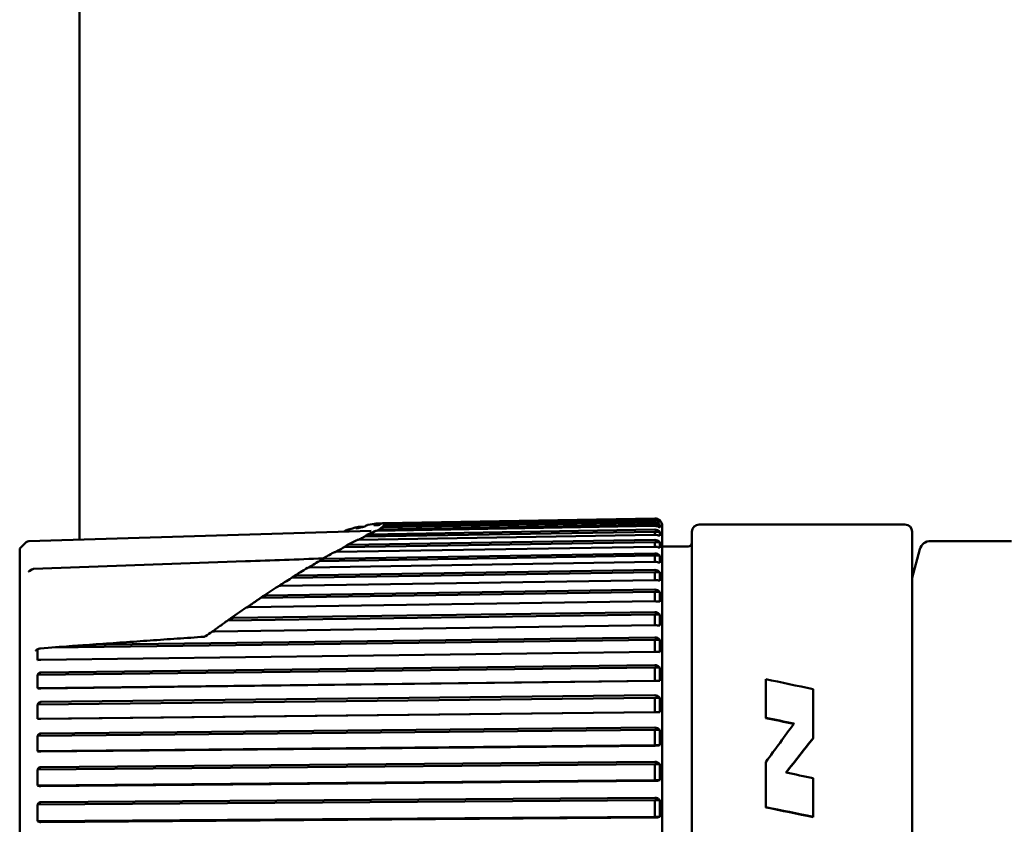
# Model space of a CAD drawing. Header units: millimetres. Extents: x 0 to 4584, y -120 to 1188.
# Tile 31 of 105: x 359 to 386, y 707 to 729. Entities that reach past the tile are written whole.
import ezdxf

# ---------------------------------------------------------------- set-up
doc = ezdxf.new("R2010")
doc.units = ezdxf.units.MM
doc.header["$LTSCALE"] = 2
doc.layers.add('Sichtbar (ISO)', color=7, linetype='Continuous', lineweight=50)

msp = doc.modelspace()

# ---------------------------------------------------------------- linework, layer by layer
at = {"layer": 'Sichtbar (ISO)'}
for p, q in [((360.678, 714.7469), (360.678, 940.0657)), ((368.4188, 715.0934), (368.2769, 715.0909)), ((368.9066, 715.185), (368.7648, 715.1826)), ((368.7648, 714.9864), (376.3434, 715.1172)), ((376.3454, 715.1544), (368.8453, 715.025)), ((368.9468, 715.193), (376.3434, 715.3221)), ((376.3433, 715.2077), (368.9468, 715.0801)), ((368.9928, 715.1291), (368.948, 715.1284)), ((376.3433, 715.3071), (369.0332, 715.1797)), ((369.0332, 715.1379), (376.3434, 715.2653)), ((376.4764, 715.1544), (376.3454, 715.1544)), ((376.3454, 715.1544), (376.3454, 715.1172)), ((376.4764, 715.2572), (376.4059, 715.2572)), ((376.5468, 688.6898), (376.5468, 715.1228)), ((383.1537, 715.1563), (377.5537, 715.1563)), ((359.2951, 714.7059), (368.6212, 714.9826)), ((368.2769, 714.7419), (376.3434, 714.8788)), ((376.3454, 714.9611), (368.445, 714.8271)), ((376.3433, 715.0175), (368.5604, 714.8854)), ((368.6209, 714.9826), (368.6209, 714.9826)), ((376.4764, 714.9611), (376.3454, 714.9611)), ((376.3454, 714.9611), (376.3454, 714.8788)), ((377.3537, 688.8563), (377.3537, 714.9563)), ((383.3537, 688.8563), (383.3537, 714.9563)), ((359.0493, 714.4986), (359.2273, 714.6766)), ((367.6593, 714.4079), (376.3434, 714.5519)), ((376.3454, 714.6787), (367.8834, 714.5384)), ((376.3433, 714.7377), (368.0068, 714.5995)), ((376.4764, 714.6787), (376.3454, 714.6787)), ((376.3454, 714.6787), (376.3454, 714.5519)), ((377.2537, 714.5563), (376.5468, 714.5563)), ((383.8519, 714.7063), (386.0595, 714.7063)), ((359.0493, 689.3141), (359.0493, 714.4986)), ((376.3454, 714.309), (367.2112, 714.1622)), ((376.3434, 714.3703), (367.3427, 714.2256)), ((376.4764, 714.309), (376.3454, 714.309)), ((376.3454, 714.309), (376.3454, 714.1385)), ((383.3537, 713.7063), (383.5621, 714.484)), ((365.2022, 714.1557), (359.4293, 713.9478)), ((366.9452, 713.9875), (376.3434, 714.1385)), ((359.3104, 713.8891), (359.3802, 713.9325)), ((376.3454, 713.8546), (366.4527, 713.7018)), ((376.3434, 713.9177), (366.5903, 713.767)), ((376.4764, 713.8546), (376.3454, 713.8546)), ((376.3454, 713.8546), (376.3454, 713.6416)), ((366.1499, 713.4841), (376.3434, 713.6416)), ((376.3454, 713.3186), (365.6175, 713.1606)), ((376.3434, 713.3831), (365.7618, 713.2272)), ((376.4764, 713.3186), (376.3454, 713.3186)), ((376.3454, 713.3186), (376.3454, 713.0646)), ((365.2836, 712.9016), (376.3434, 713.0646)), ((376.3454, 712.7046), (364.7163, 712.5429)), ((376.3434, 712.7701), (364.8665, 712.6104)), ((376.4764, 712.7046), (376.3454, 712.7046)), ((376.3454, 712.7046), (376.3454, 712.4113)), ((364.3546, 712.2446), (376.3434, 712.4113)), ((376.3454, 712.0168), (359.9222, 711.8036)), ((376.3434, 712.0828), (361.408, 711.8888)), ((376.4764, 712.0168), (376.3454, 712.0168)), ((376.3454, 712.0168), (376.3454, 711.6862)), ((359.509, 711.7389), (359.5598, 711.7663)), ((359.6147, 711.7817), (359.9222, 711.8036)), ((359.6213, 711.4691), (376.3434, 711.6862)), ((359.5324, 711.4644), (359.5523, 711.4661)), ((376.3434, 711.3261), (359.6213, 711.1257)), ((376.3454, 711.26), (359.5324, 711.0587)), ((359.5523, 711.086), (359.5324, 711.0587)), ((376.4764, 711.26), (376.3454, 711.26)), ((376.3454, 711.26), (376.3454, 710.8963)), ((376.3454, 710.8963), (359.5324, 710.6949)), ((359.6213, 710.6941), (376.3434, 710.8944)), ((376.4764, 710.8963), (376.3454, 710.8963)), ((379.3667, 710.9442), (379.3667, 709.8849)), ((359.5324, 710.6949), (359.5523, 710.6944)), ((380.6567, 709.3316), (380.6567, 710.672)), ((376.3454, 710.4393), (359.5324, 710.2563)), ((359.5523, 710.2835), (359.5324, 710.2563)), ((376.3434, 710.505), (359.6213, 710.3228)), ((376.4764, 710.4393), (376.3454, 710.4393)), ((376.3454, 710.4393), (376.3454, 710.0485)), ((376.3454, 710.0485), (359.5324, 709.8655)), ((359.6213, 709.8591), (376.3434, 710.0411)), ((376.4764, 710.0485), (376.3454, 710.0485)), ((359.5324, 709.8655), (359.5523, 709.8626)), ((380.1274, 709.7264), (380.1274, 709.7357)), ((376.3454, 709.5603), (359.5324, 709.3968)), ((376.3434, 709.6252), (359.6213, 709.4625)), ((376.4764, 709.5603), (376.3454, 709.5603)), ((376.3454, 709.5603), (376.3454, 709.1451)), ((359.5523, 709.4237), (359.5324, 709.3968)), ((376.3454, 709.1451), (359.5324, 708.9816)), ((359.5324, 708.9816), (359.5523, 708.9766)), ((359.6213, 708.9697), (376.3434, 709.1323)), ((376.4764, 709.1451), (376.3454, 709.1451)), ((376.3434, 708.6926), (359.6213, 708.5505)), ((379.3667, 708.685), (379.3667, 707.4501)), ((376.3454, 708.629), (359.5324, 708.4862)), ((359.5523, 708.5125), (359.5324, 708.4862)), ((376.4764, 708.629), (376.3454, 708.629)), ((376.3454, 708.629), (376.3454, 708.1922)), ((379.9187, 708.3999), (379.9187, 708.4084)), ((376.3454, 708.1922), (359.5324, 708.0494)), ((359.6213, 708.0321), (376.3434, 708.1741)), ((376.4764, 708.1922), (376.3454, 708.1922)), ((380.6567, 707.1871), (380.6567, 708.2482)), ((359.5324, 708.0494), (359.5523, 708.0422)), ((376.3454, 707.6518), (359.5324, 707.5307)), ((376.3434, 707.7137), (359.6213, 707.5931)), ((376.4764, 707.6518), (376.3454, 707.6518)), ((376.3454, 707.6518), (376.3454, 707.1964)), ((359.5523, 707.5562), (359.5324, 707.5307)), ((376.3454, 707.1964), (359.5324, 707.0753)), ((359.5324, 707.0753), (359.5523, 707.0659)), ((359.6213, 707.0527), (376.3434, 707.1731)), ((376.4764, 707.1964), (376.3454, 707.1964))]:
    msp.add_line(p, q, dxfattribs=at)
for centre, radius, start, end in [((376.3468, 715.1228), 0.2, 0, 49.00764), ((377.5537, 714.9563), 0.2, 90, 180), ((383.1537, 714.9563), 0.2, 0, 90), ((359.298, 714.6059), 0.1, 91.7, 135), ((377.2537, 714.6563), 0.1, 270, 0), ((383.8519, 714.4063), 0.3, 90, 165), ((359.4329, 713.8475), 0.1, 92.0869, 121.8057)]:
    msp.add_arc(centre, radius, start, end, dxfattribs=at)
for centre, major_axis, ratio, start_param, end_param in [((376.4032, 715.2718), (0.0759, 0), 0.1517432, 0.1728837, 0.267514), ((376.4032, 715.1163), (0, 0.1443), 0.5256676, 4.4448199, 4.9798189), ((376.4032, 714.9027), (0, 0.221), 0.3432426, 4.4448529, 4.9798519), ((376.4032, 714.6004), (0, 0.2962), 0.2561123, 4.4448644, 4.9798634), ((376.4032, 714.2114), (0, 0.3694), 0.2053805, 4.4448705, 4.9798695), ((359.3632, 713.8042), (-0.0528, 0.0849), 0.700705, 6.2827431, 6.283195), ((359.4329, 713.8475), (-0.0527, 0.085), 0.7001979, 0.0000014, 0.00069), ((359.4329, 713.8475), (-0.0036, 0.0999), 0.044801, 6.2771914, 6.2831853), ((376.4032, 713.7383), (0, 0.44), 0.172407, 4.4448744, 4.9798734), ((376.4032, 713.1844), (0, 0.5076), 0.1494362, 4.4448772, 4.9798762), ((376.4032, 712.5535), (0, 0.5718), 0.1326664, 4.4448793, 4.9798782), ((376.4032, 711.8498), (0, 0.6321), 0.1200179, 4.4448809, 4.9798799), ((359.6744, 711.7143), (-0.1434, 0.0172), 0.4711288, 5.3254797, 6.3316576), ((359.6221, 711.7244), (0.0862, 0.002), 0.6681754, 1.6420594, 1.8325072), ((372.3732, 711.0306), (-12.841, -0.3267), 0.7273156, 6.2452167, 6.2841444), ((376.4032, 711.0782), (0, 0.688), 0.1102588, 4.4448823, 4.9798812), ((428.5977, 701.9063), (67.2621, -13.2195), 0.0133608, 3.8938727, 3.9216096), ((372.3732, 710.2007), (-12.8401, -0.3594), 0.7814876, 6.2418499, 6.2807776), ((376.4032, 710.2439), (0, 0.7393), 0.1026158, 4.4448834, 4.9798824), ((405.3938, 715.7369), (-154.7008, 30.5493), 0.0691588, 1.4154227, 1.4204084), ((405.6669, 715.9379), (-158.3739, 31.2747), 0.069157, 1.4176308, 1.4224992), ((373.5567, 701.9063), (-10.1677, -13.2455), 0.0340706, 2.133988, 2.2282454), ((376.4032, 709.3527), (0, 0.7855), 0.0965807, 4.4448844, 4.9798834), ((372.3732, 709.3141), (-12.8388, -0.4024), 0.8303212, 6.2377037, 6.2766314), ((373.8647, 701.9063), (-10.9094, -13.1446), 0.0346635, 2.116763, 2.2004059), ((373.8647, 701.9063), (-10.9923, -13.2445), 0.0346635, 2.1117431, 2.1944242), ((372.3732, 708.3769), (-12.8369, -0.4606), 0.8734829, 6.2323902, 6.2713179), ((376.4032, 708.4106), (0, 0.8263), 0.0918083, 4.4448853, 4.9798843), ((406.4625, 718.1518), (-210.0646, 41.4831), 0.0691389, 1.4577618, 1.4613023), ((376.4032, 707.4241), (0, 0.8615), 0.0880586, 4.4448861, 4.9798851), ((372.3732, 707.3955), (-12.8337, -0.5428), 0.9106778, 6.2252224, 6.26415), ((404.843, 719.5303), (-239.0232, 47.2012), 0.0691682, 1.4776764, 1.4831022), ((404.9468, 719.7414), (-242.3533, 47.8589), 0.0691666, 1.4787182, 1.4840689)]:
    msp.add_ellipse(centre, major_axis=major_axis, ratio=ratio, start_param=start_param, end_param=end_param, dxfattribs=at)
for points in [[(367.9695, 715.0118), (368.0662, 715.0401), (368.1601, 715.0655), (368.2505, 715.0877)], [(368.5405, 715.15), (368.6167, 715.1638), (368.6887, 715.1746), (368.7544, 715.1819)], [(368.8946, 715.0654), (368.9352, 715.0878), (368.9649, 715.1097), (368.9654, 715.1102)], [(368.9655, 715.1104), (368.9648, 715.1097), (368.9642, 715.1091), (368.9635, 715.1085)], [(368.9655, 715.1103), (368.9654, 715.1103), (368.9654, 715.1102), (368.9653, 715.1102)], [(367.8834, 714.9615), (367.8826, 714.9612), (367.8817, 714.9609), (367.8809, 714.9607)], [(368.5044, 714.8707), (368.5822, 714.9091), (368.6552, 714.9446), (368.7205, 714.9767)], [(368.7738, 714.9865), (368.799, 714.9993), (368.823, 715.0122), (368.8453, 715.025)], [(367.9387, 714.5799), (368.0384, 714.6333), (368.1351, 714.684), (368.2278, 714.7315)], [(367.2611, 714.1999), (367.378, 714.2682), (367.4925, 714.3338), (367.6042, 714.3964)], [(365.2026, 714.1555), (365.9073, 714.1806), (366.612, 714.206), (367.3165, 714.2322)], [(366.4949, 713.7345), (366.6269, 713.8175), (366.7569, 713.8979), (366.8846, 713.9755)], [(365.6523, 713.1876), (365.7983, 713.2852), (365.9425, 713.3802), (366.0848, 713.4725)], [(364.7426, 712.5635), (364.9016, 712.6752), (365.0591, 712.7846), (365.2149, 712.8915)], [(364.1126, 712.1138), (364.1697, 712.1551), (364.2266, 712.1962), (364.2833, 712.2369)]]:
    msp.add_open_spline(points, degree=3, dxfattribs=at)
for points, knots in [([(368.445, 715.0991), (368.4056, 715.0905), (368.3658, 715.0819), (368.2854, 715.0647), (368.2448, 715.0561), (368.204, 715.0475)], [-0.055546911, -0.055546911, -0.055546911, -0.055546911, -0.02780125, -0.02780125, -0.000043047, -0.000043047, -0.000043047, -0.000043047]), ([(368.2093, 715.0584), (368.2114, 715.0632), (368.2146, 715.0676), (368.2231, 715.0756), (368.2282, 715.079), (368.2402, 715.0848), (368.2468, 715.087), (368.2613, 715.09), (368.2691, 715.0908), (368.2769, 715.0909)], [-0.0090791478, -0.0090791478, -0.0090791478, -0.0090791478, -0.0068193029, -0.0068193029, -0.0045708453, -0.0045708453, -0.002340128, -0.002340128, -0.000001, -0.000001, -0.000001, -0.000001]), ([(368.4649, 715.1147), (368.4616, 715.1121), (368.4583, 715.1095), (368.4517, 715.1043), (368.4483, 715.1017), (368.445, 715.0991)], [-0.0028208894, -0.0028208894, -0.0028208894, -0.0028208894, -0.0014123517, -0.0014123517, -0.0000004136, -0.0000004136, -0.0000004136, -0.0000004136]), ([(368.5405, 715.15), (368.5391, 715.1498), (368.5378, 715.1495), (368.5279, 715.1474), (368.5196, 715.1448), (368.4954, 715.1352), (368.4795, 715.1261), (368.4649, 715.1147)], [-0.0096887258, -0.0096887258, -0.0096887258, -0.0096887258, -0.00922552, -0.00922552, -0.0062008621, -0.0062008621, -0.0000059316, -0.0000059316, -0.0000059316, -0.0000059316]), ([(368.6992, 715.1507), (368.698, 715.1481), (368.6963, 715.1454), (368.6929, 715.1402), (368.6913, 715.1377), (368.6896, 715.1351)], [0.0000465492, 0.0000465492, 0.0000465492, 0.0000465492, 0.0012883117, 0.0012883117, 0.0024860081, 0.0024860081, 0.0024860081, 0.0024860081]), ([(368.8453, 715.1439), (368.8226, 715.1425), (368.7982, 715.1411), (368.7462, 715.1381), (368.7184, 715.1366), (368.6896, 715.1351)], [-0.052461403, -0.052461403, -0.052461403, -0.052461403, -0.026624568, -0.026624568, -0.000110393, -0.000110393, -0.000110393, -0.000110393]), ([(368.6992, 715.1507), (368.7017, 715.1554), (368.7053, 715.1597), (368.714, 715.1674), (368.7191, 715.1708), (368.7307, 715.1765), (368.737, 715.1786), (368.7505, 715.1817), (368.7576, 715.1824), (368.7648, 715.1826)], [-0.0084596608, -0.0084596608, -0.0084596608, -0.0084596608, -0.006368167, -0.006368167, -0.0042598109, -0.0042598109, -0.0021568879, -0.0021568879, -0.000001, -0.000001, -0.000001, -0.000001]), ([(368.8672, 715.1621), (368.8637, 715.1589), (368.86, 715.1559), (368.8526, 715.1498), (368.8489, 715.1469), (368.8453, 715.1439)], [-0.0034251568, -0.0034251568, -0.0034251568, -0.0034251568, -0.0017332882, -0.0017332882, -0.0000857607, -0.0000857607, -0.0000857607, -0.0000857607]), ([(368.9468, 715.193), (368.9397, 715.1928), (368.9328, 715.192), (368.9187, 715.1892), (368.9117, 715.187), (368.8916, 715.1792), (368.8787, 715.1716), (368.8672, 715.1621)], [-0.010281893, -0.010281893, -0.010281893, -0.010281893, -0.007860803, -0.007860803, -0.00526999, -0.00526999, -0.000024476, -0.000024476, -0.000024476, -0.000024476]), ([(368.8673, 715.0454), (368.8788, 715.0563), (368.8918, 715.0648), (368.912, 715.0736), (368.9189, 715.0759), (368.9329, 715.0791), (368.9398, 715.08), (368.9468, 715.0801)], [-0.0089427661, -0.0089427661, -0.0089427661, -0.0089427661, -0.0043351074, -0.0043351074, -0.0020951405, -0.0020951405, -0.000001, -0.000001, -0.000001, -0.000001]), ([(368.948, 715.1284), (368.9511, 715.1318), (368.9541, 715.1353), (368.9602, 715.1422), (368.9632, 715.1456), (368.9663, 715.149)], [-0.0032803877, -0.0032803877, -0.0032803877, -0.0032803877, -0.0016358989, -0.0016358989, -0.0000078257, -0.0000078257, -0.0000078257, -0.0000078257]), ([(368.9537, 715.101), (368.9554, 715.1043), (368.9563, 715.1076), (368.9563, 715.1168), (368.9535, 715.1226), (368.948, 715.1284)], [-0.038967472, -0.038967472, -0.038967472, -0.038967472, -0.025036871, -0.025036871, -0.000011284, -0.000011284, -0.000011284, -0.000011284]), ([(368.9663, 715.149), (368.9703, 715.1535), (368.9748, 715.1578), (368.9848, 715.1654), (368.9903, 715.1687), (369.0019, 715.174), (369.0079, 715.1761), (369.0204, 715.1789), (369.0268, 715.1796), (369.0332, 715.1797)], [-0.0081363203, -0.0081363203, -0.0081363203, -0.0081363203, -0.005999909, -0.005999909, -0.0039045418, -0.0039045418, -0.0019361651, -0.0019361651, -0.000001, -0.000001, -0.000001, -0.000001]), ([(369.0332, 715.1379), (369.0268, 715.1378), (369.0204, 715.1372), (369.0079, 715.1347), (369.0019, 715.1329), (368.9903, 715.1282), (368.9848, 715.1253), (368.9748, 715.1187), (368.9703, 715.115), (368.9663, 715.1111)], [-0.0081557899, -0.0081557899, -0.0081557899, -0.0081557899, -0.0062184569, -0.0062184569, -0.0042478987, -0.0042478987, -0.0021484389, -0.0021484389, -0.0000078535, -0.0000078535, -0.0000078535, -0.0000078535]), ([(376.4764, 715.2748), (376.4598, 715.2887), (376.4369, 715.3024), (376.3947, 715.3175), (376.3689, 715.3221), (376.3468, 715.3221), (376.3456, 715.3221), (376.3445, 715.3221), (376.3434, 715.3221)], [-0.014171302, -0.014171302, -0.014171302, -0.014171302, -0.006641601, -0.006641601, 0, 0, 0, 0.000335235, 0.000335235, 0.000335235, 0.000335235]), ([(376.3434, 715.3071), (376.3445, 715.3071), (376.3456, 715.3071), (376.3468, 715.3071), (376.3689, 715.3071), (376.3947, 715.3022), (376.4369, 715.2863), (376.4598, 715.2718), (376.4764, 715.2572)], [-0.000335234, -0.000335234, -0.000335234, -0.000335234, 0, 0, 0, 0.006641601, 0.006641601, 0.014171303, 0.014171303, 0.014171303, 0.014171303]), ([(376.4764, 715.2219), (376.4598, 715.2347), (376.4369, 715.2472), (376.3947, 715.261), (376.3689, 715.2653), (376.3468, 715.2653), (376.3456, 715.2653), (376.3445, 715.2653), (376.3434, 715.2653)], [0.129222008, 0.129222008, 0.129222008, 0.129222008, 0.13675171, 0.13675171, 0.143393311, 0.143393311, 0.143393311, 0.143728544, 0.143728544, 0.143728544, 0.143728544]), ([(376.3434, 715.2077), (376.3445, 715.2077), (376.3456, 715.2077), (376.3468, 715.2077), (376.3689, 715.2077), (376.3947, 715.2025), (376.4369, 715.1855), (376.4598, 715.1701), (376.4764, 715.1544)], [-0.000335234, -0.000335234, -0.000335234, -0.000335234, 0, 0, 0, 0.006641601, 0.006641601, 0.0141713, 0.0141713, 0.0141713, 0.0141713]), ([(376.4764, 715.0781), (376.4598, 715.0896), (376.4369, 715.1009), (376.3947, 715.1134), (376.3689, 715.1172), (376.3468, 715.1172), (376.3456, 715.1172), (376.3445, 715.1172), (376.3434, 715.1172)], [-0.014171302, -0.014171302, -0.014171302, -0.014171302, -0.006641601, -0.006641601, 0, 0, 0, 0.000335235, 0.000335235, 0.000335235, 0.000335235]), ([(376.4764, 715.2572), (376.4783, 715.2511), (376.4791, 715.2452), (376.4791, 715.2396), (376.4791, 715.2339), (376.4783, 715.228), (376.4764, 715.2219)], [-0.024136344, -0.024136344, -0.024136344, -0.024136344, 0, 0, 0, 0.024136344, 0.024136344, 0.024136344, 0.024136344]), ([(367.8982, 714.9733), (367.8957, 714.9713), (367.8932, 714.9693), (367.8882, 714.9653), (367.8858, 714.9634), (367.8834, 714.9615)], [-0.0021507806, -0.0021507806, -0.0021507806, -0.0021507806, -0.0010955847, -0.0010955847, -0.0000935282, -0.0000935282, -0.0000935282, -0.0000935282]), ([(367.9695, 715.0118), (367.9634, 715.01), (367.9574, 715.0079), (367.9319, 714.9975), (367.9137, 714.9863), (367.8982, 714.9733)], [-0.0085802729, -0.0085802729, -0.0085802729, -0.0085802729, -0.0066288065, -0.0066288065, -0.0000269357, -0.0000269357, -0.0000269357, -0.0000269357]), ([(368.2093, 715.0584), (368.2085, 715.0567), (368.2076, 715.0548), (368.2058, 715.0512), (368.2049, 715.0494), (368.204, 715.0475)], [0.0000188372, 0.0000188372, 0.0000188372, 0.0000188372, 0.000925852, 0.000925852, 0.0018220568, 0.0018220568, 0.0018220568, 0.0018220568]), ([(368.2762, 714.7419), (368.2927, 714.7501), (368.3092, 714.7583), (368.3658, 714.7867), (368.4056, 714.8068), (368.445, 714.8271)], [-0.039067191, -0.039067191, -0.039067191, -0.039067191, -0.027749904, -0.027749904, -0.000004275, -0.000004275, -0.000004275, -0.000004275]), ([(368.445, 714.8271), (368.4483, 714.8299), (368.4517, 714.8328), (368.4583, 714.8385), (368.4616, 714.8414), (368.4649, 714.8442)], [-0.0028225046, -0.0028225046, -0.0028225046, -0.0028225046, -0.0014111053, -0.0014111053, -0.0000020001, -0.0000020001, -0.0000020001, -0.0000020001]), ([(368.4649, 714.8442), (368.4795, 714.8568), (368.4953, 714.8669), (368.5195, 714.8775), (368.5279, 714.8803), (368.5443, 714.8841), (368.5523, 714.8852), (368.5604, 714.8854)], [-0.010534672, -0.010534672, -0.010534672, -0.010534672, -0.00508584, -0.00508584, -0.002421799, -0.002421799, -0.000001, -0.000001, -0.000001, -0.000001]), ([(368.7648, 714.9864), (368.7576, 714.9863), (368.7504, 714.9856), (368.7368, 714.983), (368.7305, 714.9811), (368.7233, 714.978), (368.7219, 714.9774), (368.7205, 714.9767)], [-0.008510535, -0.008510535, -0.008510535, -0.008510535, -0.0063410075, -0.0063410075, -0.0042247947, -0.0042247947, -0.0036955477, -0.0036955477, -0.0036955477, -0.0036955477]), ([(368.8453, 715.025), (368.8489, 715.0284), (368.8526, 715.0317), (368.86, 715.0385), (368.8637, 715.0419), (368.8673, 715.0454)], [-0.0033635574, -0.0033635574, -0.0033635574, -0.0033635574, -0.0017160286, -0.0017160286, -0.0000241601, -0.0000241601, -0.0000241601, -0.0000241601]), ([(376.3434, 715.0175), (376.3445, 715.0175), (376.3456, 715.0175), (376.3468, 715.0175), (376.3689, 715.0175), (376.3947, 715.012), (376.4369, 714.994), (376.4598, 714.9777), (376.4764, 714.9611)], [-0.000335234, -0.000335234, -0.000335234, -0.000335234, 0, 0, 0, 0.006641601, 0.006641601, 0.0141713, 0.0141713, 0.0141713, 0.0141713]), ([(376.4764, 714.8443), (376.4598, 714.8544), (376.4369, 714.8644), (376.3947, 714.8755), (376.3689, 714.8788), (376.3468, 714.8788), (376.3456, 714.8788), (376.3445, 714.8788), (376.3434, 714.8788)], [-0.014171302, -0.014171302, -0.014171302, -0.014171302, -0.006641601, -0.006641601, 0, 0, 0, 0.000335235, 0.000335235, 0.000335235, 0.000335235]), ([(367.6429, 714.4069), (367.674, 714.4238), (367.705, 714.4407), (367.7852, 714.4845), (367.8344, 714.5115), (367.8834, 714.5384)], [-0.047285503, -0.047285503, -0.047285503, -0.047285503, -0.029059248, -0.029059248, -0.000001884, -0.000001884, -0.000001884, -0.000001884]), ([(367.8834, 714.5384), (367.8858, 714.5405), (367.8882, 714.5426), (367.8932, 714.5469), (367.8957, 714.5491), (367.8982, 714.5512)], [-0.0020844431, -0.0020844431, -0.0020844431, -0.0020844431, -0.0010824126, -0.0010824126, -0.0000269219, -0.0000269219, -0.0000269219, -0.0000269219]), ([(367.8982, 714.5512), (367.9137, 714.5653), (367.9319, 714.5775), (367.9606, 714.5902), (367.9702, 714.5936), (367.9887, 714.598), (367.9977, 714.5993), (368.0068, 714.5995)], [-0.012285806, -0.012285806, -0.012285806, -0.012285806, -0.005744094, -0.005744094, -0.002709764, -0.002709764, -0.000000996, -0.000000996, -0.000000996, -0.000000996]), ([(368.2769, 714.7419), (368.269, 714.7417), (368.2613, 714.7411), (368.2467, 714.7385), (368.24, 714.7367), (368.2318, 714.7335), (368.2297, 714.7325), (368.2278, 714.7315)], [-0.0090950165, -0.0090950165, -0.0090950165, -0.0090950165, -0.0067437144, -0.0067437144, -0.0045015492, -0.0045015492, -0.003675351, -0.003675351, -0.003675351, -0.003675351]), ([(376.3434, 714.7377), (376.3445, 714.7377), (376.3456, 714.7377), (376.3468, 714.7377), (376.3689, 714.7377), (376.3947, 714.732), (376.4369, 714.7131), (376.4598, 714.696), (376.4764, 714.6787)], [-0.000335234, -0.000335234, -0.000335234, -0.000335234, 0, 0, 0, 0.006641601, 0.006641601, 0.0141713, 0.0141713, 0.0141713, 0.0141713]), ([(376.4764, 714.5221), (376.4598, 714.5309), (376.4369, 714.5395), (376.3947, 714.549), (376.3689, 714.5519), (376.3468, 714.5519), (376.3456, 714.5519), (376.3445, 714.5519), (376.3434, 714.5519)], [-0.014171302, -0.014171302, -0.014171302, -0.014171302, -0.006641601, -0.006641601, 0, 0, 0, 0.000335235, 0.000335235, 0.000335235, 0.000335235]), ([(367.6593, 714.4079), (367.6511, 714.4077), (367.6429, 714.4071), (367.6271, 714.4047), (367.6198, 714.403), (367.6099, 714.3993), (367.6069, 714.3979), (367.6042, 714.3964)], [-0.0097219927, -0.0097219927, -0.0097219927, -0.0097219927, -0.0072546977, -0.0072546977, -0.0047674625, -0.0047674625, -0.0034630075, -0.0034630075, -0.0034630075, -0.0034630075]), ([(376.3434, 714.3703), (376.3445, 714.3703), (376.3456, 714.3703), (376.3468, 714.3703), (376.3689, 714.3703), (376.3947, 714.3643), (376.4369, 714.3448), (376.4598, 714.327), (376.4764, 714.309)], [-0.000335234, -0.000335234, -0.000335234, -0.000335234, 0, 0, 0, 0.006641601, 0.006641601, 0.0141713, 0.0141713, 0.0141713, 0.0141713]), ([(366.9126, 713.9848), (366.9559, 714.0104), (366.9992, 714.0361), (367.0988, 714.0953), (367.155, 714.1288), (367.2112, 714.1622)], [-0.053396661, -0.053396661, -0.053396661, -0.053396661, -0.030189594, -0.030189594, -0.00001549, -0.00001549, -0.00001549, -0.00001549]), ([(367.2112, 714.1623), (367.2128, 714.1637), (367.2145, 714.1651), (367.2177, 714.168), (367.2193, 714.1694), (367.221, 714.1708)], [-0.0013476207, -0.0013476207, -0.0013476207, -0.0013476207, -0.0006725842, -0.0006725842, -0.000006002, -0.000006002, -0.000006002, -0.000006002]), ([(367.221, 714.1708), (367.2388, 714.1865), (367.2593, 714.2003), (367.2914, 714.215), (367.3021, 714.2189), (367.3227, 714.2239), (367.3327, 714.2254), (367.3427, 714.2256)], [-0.01366545, -0.01366545, -0.01366545, -0.01366545, -0.006379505, -0.006379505, -0.002985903, -0.002985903, -0.000000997, -0.000000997, -0.000000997, -0.000000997]), ([(376.4764, 714.1138), (376.4598, 714.121), (376.4369, 714.1282), (376.3947, 714.1361), (376.3689, 714.1385), (376.3468, 714.1385), (376.3456, 714.1385), (376.3445, 714.1385), (376.3434, 714.1385)], [-0.014171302, -0.014171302, -0.014171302, -0.014171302, -0.006641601, -0.006641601, 0, 0, 0, 0.000335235, 0.000335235, 0.000335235, 0.000335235]), ([(359.2924, 713.8793), (359.2924, 713.8793), (359.2927, 713.8794), (359.294, 713.88), (359.2956, 713.8807), (359.3003, 713.8831), (359.3037, 713.885), (359.3084, 713.8879), (359.3094, 713.8885), (359.3103, 713.8891)], [0.0038429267, 0.0038429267, 0.0038429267, 0.0038429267, 0.0047816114, 0.0047816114, 0.0065275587, 0.0065275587, 0.0088890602, 0.0088890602, 0.0094540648, 0.0094540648, 0.0094540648, 0.0094540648]), ([(366.4528, 713.702), (366.4727, 713.7207), (366.4961, 713.7371), (366.5326, 713.7544), (366.5447, 713.759), (366.5679, 713.765), (366.5792, 713.7668), (366.5903, 713.767)], [-0.015487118, -0.015487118, -0.015487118, -0.015487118, -0.007188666, -0.007188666, -0.003336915, -0.003336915, -0.000001, -0.000001, -0.000001, -0.000001]), ([(366.9452, 713.9875), (366.9346, 713.9873), (366.9239, 713.9865), (366.9067, 713.9837), (366.9, 713.9821), (366.8905, 713.9786), (366.8873, 713.9771), (366.8846, 713.9755)], [-0.010987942, -0.010987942, -0.010987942, -0.010987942, -0.0078008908, -0.0078008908, -0.0054070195, -0.0054070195, -0.0038786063, -0.0038786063, -0.0038786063, -0.0038786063]), ([(376.3434, 713.9177), (376.3445, 713.9177), (376.3456, 713.9177), (376.3468, 713.9177), (376.3689, 713.9177), (376.3947, 713.9116), (376.4369, 713.8914), (376.4598, 713.8731), (376.4764, 713.8546)], [-0.000335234, -0.000335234, -0.000335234, -0.000335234, 0, 0, 0, 0.006641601, 0.006641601, 0.0141713, 0.0141713, 0.0141713, 0.0141713]), ([(366.1499, 713.4841), (366.1374, 713.4839), (366.1261, 713.4831), (366.1092, 713.4808), (366.1027, 713.4795), (366.092, 713.4763), (366.0879, 713.4745), (366.0848, 713.4725)], [-0.0108093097, -0.0108093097, -0.0108093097, -0.0108093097, -0.0076448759, -0.0076448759, -0.0053178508, -0.0053178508, -0.0031529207, -0.0031529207, -0.0031529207, -0.0031529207]), ([(366.4528, 713.702), (366.3898, 713.6619), (366.3271, 713.6219), (366.2108, 713.5478), (366.1572, 713.5136), (366.1036, 713.4795)], [0.000071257, 0.000071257, 0.000071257, 0.000071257, 0.03149923, 0.03149923, 0.058328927, 0.058328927, 0.058328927, 0.058328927]), ([(376.4764, 713.622), (376.4598, 713.6278), (376.4369, 713.6335), (376.3947, 713.6397), (376.3689, 713.6416), (376.3468, 713.6416), (376.3456, 713.6416), (376.3445, 713.6416), (376.3434, 713.6416)], [-0.014171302, -0.014171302, -0.014171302, -0.014171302, -0.006641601, -0.006641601, 0, 0, 0, 0.000335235, 0.000335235, 0.000335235, 0.000335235]), ([(365.6172, 713.1604), (365.6405, 713.1812), (365.6663, 713.1983), (365.7041, 713.2152), (365.7164, 713.2197), (365.7396, 713.2253), (365.7508, 713.227), (365.7618, 713.2272)], [-0.015731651, -0.015731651, -0.015731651, -0.015731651, -0.007169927, -0.007169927, -0.003316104, -0.003316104, -0.000001, -0.000001, -0.000001, -0.000001]), ([(376.3434, 713.3831), (376.3445, 713.3831), (376.3456, 713.3831), (376.3468, 713.3831), (376.3689, 713.3831), (376.3947, 713.3768), (376.4369, 713.3562), (376.4598, 713.3375), (376.4764, 713.3186)], [-0.000335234, -0.000335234, -0.000335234, -0.000335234, 0, 0, 0, 0.006641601, 0.006641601, 0.0141713, 0.0141713, 0.0141713, 0.0141713]), ([(365.46, 713.0542), (365.4183, 713.026), (365.3766, 712.9978), (365.2984, 712.945), (365.262, 712.9204), (365.2254, 712.8956)], [0.000014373, 0.000014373, 0.000014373, 0.000014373, 0.0198748, 0.0198748, 0.037191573, 0.037191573, 0.037191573, 0.037191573]), ([(365.46, 713.0542), (365.4862, 713.0719), (365.5124, 713.0895), (365.5648, 713.125), (365.591, 713.1427), (365.6172, 713.1604)], [-0.02494891, -0.02494891, -0.02494891, -0.02494891, -0.012496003, -0.012496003, 0, 0, 0, 0]), ([(376.4764, 713.0502), (376.4598, 713.0544), (376.4369, 713.0586), (376.3947, 713.0632), (376.3689, 713.0646), (376.3468, 713.0646), (376.3456, 713.0646), (376.3445, 713.0646), (376.3434, 713.0646)], [-0.014171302, -0.014171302, -0.014171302, -0.014171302, -0.006641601, -0.006641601, 0, 0, 0, 0.000335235, 0.000335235, 0.000335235, 0.000335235]), ([(365.2836, 712.9016), (365.2704, 712.9015), (365.2585, 712.9008), (365.2414, 712.899), (365.235, 712.8981), (365.2242, 712.8957), (365.2201, 712.8943), (365.2163, 712.8924), (365.2155, 712.8919), (365.2149, 712.8915)], [-0.0111355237, -0.0111355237, -0.0111355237, -0.0111355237, -0.0078283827, -0.0078283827, -0.005547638, -0.005547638, -0.0033311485, -0.0033311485, -0.0026961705, -0.0026961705, -0.0026961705, -0.0026961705]), ([(376.3434, 712.7701), (376.3445, 712.7701), (376.3456, 712.7701), (376.3468, 712.7701), (376.3689, 712.7701), (376.3947, 712.7637), (376.4369, 712.7428), (376.4598, 712.7238), (376.4764, 712.7046)], [-0.000335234, -0.000335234, -0.000335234, -0.000335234, 0, 0, 0, 0.006641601, 0.006641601, 0.0141713, 0.0141713, 0.0141713, 0.0141713]), ([(364.4832, 712.3777), (364.5219, 712.4053), (364.5606, 712.4328), (364.6381, 712.4877), (364.6767, 712.5152), (364.7153, 712.5423)], [-0.035440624, -0.035440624, -0.035440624, -0.035440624, -0.017712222, -0.017712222, -0.000025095, -0.000025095, -0.000025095, -0.000025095]), ([(364.7153, 712.5423), (364.7386, 712.5622), (364.7642, 712.5792), (364.8037, 712.5972), (364.8172, 712.6021), (364.8425, 712.6084), (364.8545, 712.6103), (364.8665, 712.6104)], [-0.016587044, -0.016587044, -0.016587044, -0.016587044, -0.007792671, -0.007792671, -0.00357884, -0.00357884, -0.000001, -0.000001, -0.000001, -0.000001]), ([(376.4764, 712.4023), (376.4598, 712.4049), (376.4369, 712.4075), (376.3947, 712.4104), (376.3689, 712.4113), (376.3468, 712.4113), (376.3456, 712.4113), (376.3445, 712.4113), (376.3434, 712.4113)], [-0.014171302, -0.014171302, -0.014171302, -0.014171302, -0.006641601, -0.006641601, 0, 0, 0, 0.000335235, 0.000335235, 0.000335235, 0.000335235]), ([(364.3546, 712.2446), (364.3415, 712.2444), (364.3297, 712.2439), (364.3126, 712.2428), (364.3062, 712.2422), (364.2952, 712.2407), (364.2909, 712.2399), (364.2857, 712.2383), (364.2842, 712.2376), (364.2833, 712.2369)], [-0.0109446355, -0.0109446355, -0.0109446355, -0.0109446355, -0.0076900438, -0.0076900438, -0.0054197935, -0.0054197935, -0.0032284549, -0.0032284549, -0.0017137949, -0.0017137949, -0.0017137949, -0.0017137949]), ([(364.2883, 712.239), (364.3196, 712.2614), (364.3515, 712.284), (364.4159, 712.3298), (364.4502, 712.3542), (364.4832, 712.3777)], [-0.029271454, -0.029271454, -0.029271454, -0.029271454, -0.015128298, -0.015128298, -0.000011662, -0.000011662, -0.000011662, -0.000011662]), ([(359.9222, 711.8036), (360.1827, 711.8272), (360.4583, 711.8476), (360.9121, 711.8733), (361.0902, 711.8814), (361.3125, 711.8872), (361.3604, 711.8882), (361.408, 711.8888)], [0.42973853, 0.42973853, 0.42973853, 0.42973853, 0.50522818, 0.50522818, 0.55406124, 0.55406124, 0.567598, 0.567598, 0.567598, 0.567598]), ([(360.3987, 711.8419), (360.6437, 711.8592), (360.8887, 711.8765), (361.3787, 711.911), (361.6237, 711.9283), (362.1137, 711.9627), (362.3587, 711.9799), (362.8487, 712.0142), (363.0937, 712.0314), (363.5837, 712.0656), (363.8287, 712.0827), (364.0737, 712.0998)], [4.7305101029, 4.7305101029, 4.7305101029, 4.7305101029, 4.7309819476, 4.7309819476, 4.7314537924, 4.7314537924, 4.7319256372, 4.7319256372, 4.7323974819, 4.7323974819, 4.7328693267, 4.7328693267, 4.7328693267, 4.7328693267]), ([(364.0737, 712.0998), (364.0837, 712.1005), (364.0943, 712.1034), (364.1067, 712.1099), (364.1098, 712.1118), (364.1126, 712.1138)], [0, 0, 0, 0, 0.0041455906, 0.0041455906, 0.0055904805, 0.0055904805, 0.0055904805, 0.0055904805]), ([(376.3434, 712.0828), (376.3445, 712.0828), (376.3456, 712.0829), (376.3468, 712.0829), (376.3689, 712.0829), (376.3947, 712.0764), (376.4369, 712.0554), (376.4598, 712.0362), (376.4764, 712.0168)], [-0.000335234, -0.000335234, -0.000335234, -0.000335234, 0, 0, 0, 0.006641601, 0.006641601, 0.0141713, 0.0141713, 0.0141713, 0.0141713]), ([(359.4752, 711.7253), (359.4752, 711.7253), (359.4759, 711.7253), (359.4787, 711.726), (359.4814, 711.7267), (359.489, 711.7294), (359.4945, 711.7317), (359.5032, 711.7359), (359.506, 711.7373), (359.509, 711.7389)], [0.0005426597, 0.0005426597, 0.0005426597, 0.0005426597, 0.0022185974, 0.0022185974, 0.0046088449, 0.0046088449, 0.0078266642, 0.0078266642, 0.0093168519, 0.0093168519, 0.0093168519, 0.0093168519]), ([(376.4764, 711.6827), (376.4598, 711.6837), (376.4369, 711.6848), (376.3947, 711.6859), (376.3689, 711.6862), (376.3468, 711.6862), (376.3456, 711.6862), (376.3445, 711.6862), (376.3434, 711.6862)], [-0.014171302, -0.014171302, -0.014171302, -0.014171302, -0.006641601, -0.006641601, 0, 0, 0, 0.000335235, 0.000335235, 0.000335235, 0.000335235]), ([(359.6213, 711.4691), (359.6106, 711.4689), (359.5985, 711.4686), (359.5773, 711.4678), (359.5653, 711.4671), (359.5554, 711.4664), (359.5538, 711.4662), (359.5523, 711.4661)], [0.0001731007, 0.0001731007, 0.0001731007, 0.0001731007, 0.0033214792, 0.0033214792, 0.0072465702, 0.0072465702, 0.0079867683, 0.0079867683, 0.0079867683, 0.0079867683]), ([(376.3434, 711.3261), (376.3445, 711.3261), (376.3456, 711.3261), (376.3468, 711.3261), (376.3689, 711.3261), (376.3947, 711.3196), (376.4369, 711.2986), (376.4598, 711.2794), (376.4764, 711.26)], [-0.000335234, -0.000335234, -0.000335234, -0.000335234, 0, 0, 0, 0.006641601, 0.006641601, 0.0141713, 0.0141713, 0.0141713, 0.0141713]), ([(359.5523, 711.086), (359.5538, 711.0881), (359.5554, 711.0901), (359.5653, 711.1021), (359.5773, 711.1122), (359.5985, 711.1225), (359.6106, 711.1255), (359.6213, 711.1257)], [0.0633683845, 0.0633683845, 0.0633683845, 0.0633683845, 0.0641085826, 0.0641085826, 0.0680336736, 0.0680336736, 0.0711820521, 0.0711820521, 0.0711820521, 0.0711820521]), ([(376.4764, 710.8963), (376.4598, 710.8958), (376.4369, 710.8952), (376.3947, 710.8946), (376.3689, 710.8944), (376.3468, 710.8944), (376.3456, 710.8944), (376.3445, 710.8944), (376.3434, 710.8944)], [-0.014171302, -0.014171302, -0.014171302, -0.014171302, -0.006641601, -0.006641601, 0, 0, 0, 0.000335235, 0.000335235, 0.000335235, 0.000335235]), ([(359.6213, 710.6941), (359.6106, 710.694), (359.5985, 710.6939), (359.5773, 710.6939), (359.5653, 710.6941), (359.5554, 710.6943), (359.5538, 710.6943), (359.5523, 710.6944)], [0.0001731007, 0.0001731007, 0.0001731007, 0.0001731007, 0.0033214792, 0.0033214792, 0.0072465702, 0.0072465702, 0.0079867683, 0.0079867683, 0.0079867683, 0.0079867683]), ([(359.5523, 710.2835), (359.5538, 710.2855), (359.5554, 710.2875), (359.5653, 710.2994), (359.5773, 710.3094), (359.5985, 710.3197), (359.6106, 710.3227), (359.6213, 710.3228)], [0.0633683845, 0.0633683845, 0.0633683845, 0.0633683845, 0.0641085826, 0.0641085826, 0.0680336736, 0.0680336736, 0.0711820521, 0.0711820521, 0.0711820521, 0.0711820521]), ([(376.3434, 710.505), (376.3445, 710.505), (376.3456, 710.505), (376.3468, 710.505), (376.3689, 710.505), (376.3947, 710.4986), (376.4369, 710.4776), (376.4598, 710.4586), (376.4764, 710.4393)], [-0.000335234, -0.000335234, -0.000335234, -0.000335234, 0, 0, 0, 0.006641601, 0.006641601, 0.0141713, 0.0141713, 0.0141713, 0.0141713]), ([(376.4764, 710.0485), (376.4598, 710.0464), (376.4369, 710.0442), (376.3947, 710.0419), (376.3689, 710.0411), (376.3468, 710.0411), (376.3456, 710.0411), (376.3445, 710.0411), (376.3434, 710.0411)], [-0.014171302, -0.014171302, -0.014171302, -0.014171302, -0.006641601, -0.006641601, 0, 0, 0, 0.000335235, 0.000335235, 0.000335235, 0.000335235]), ([(359.6213, 709.8591), (359.6106, 709.859), (359.5985, 709.8591), (359.5773, 709.86), (359.5653, 709.861), (359.5554, 709.8622), (359.5538, 709.8624), (359.5523, 709.8626)], [0.0001731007, 0.0001731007, 0.0001731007, 0.0001731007, 0.0033214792, 0.0033214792, 0.0072465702, 0.0072465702, 0.0079867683, 0.0079867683, 0.0079867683, 0.0079867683]), ([(359.5523, 709.4237), (359.5538, 709.4257), (359.5554, 709.4277), (359.5653, 709.4394), (359.5773, 709.4493), (359.5985, 709.4594), (359.6106, 709.4623), (359.6213, 709.4625)], [0.0633683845, 0.0633683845, 0.0633683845, 0.0633683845, 0.0641085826, 0.0641085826, 0.0680336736, 0.0680336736, 0.0711820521, 0.0711820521, 0.0711820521, 0.0711820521]), ([(376.3434, 709.6252), (376.3445, 709.6252), (376.3456, 709.6252), (376.3468, 709.6252), (376.3689, 709.6252), (376.3947, 709.6188), (376.4369, 709.5982), (376.4598, 709.5794), (376.4764, 709.5603)], [-0.000335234, -0.000335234, -0.000335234, -0.000335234, 0, 0, 0, 0.006641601, 0.006641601, 0.0141713, 0.0141713, 0.0141713, 0.0141713]), ([(359.6213, 708.9697), (359.6106, 708.9696), (359.5985, 708.9701), (359.5773, 708.9718), (359.5653, 708.9736), (359.5554, 708.9758), (359.5538, 708.9762), (359.5523, 708.9766)], [0.0001731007, 0.0001731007, 0.0001731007, 0.0001731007, 0.0033214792, 0.0033214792, 0.0072465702, 0.0072465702, 0.0079867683, 0.0079867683, 0.0079867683, 0.0079867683]), ([(376.4764, 709.1451), (376.4598, 709.1413), (376.4369, 709.1376), (376.3947, 709.1336), (376.3689, 709.1323), (376.3468, 709.1323), (376.3456, 709.1323), (376.3445, 709.1323), (376.3434, 709.1323)], [-0.014171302, -0.014171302, -0.014171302, -0.014171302, -0.006641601, -0.006641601, 0, 0, 0, 0.000335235, 0.000335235, 0.000335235, 0.000335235]), ([(376.3434, 708.6926), (376.3445, 708.6926), (376.3456, 708.6926), (376.3468, 708.6926), (376.3689, 708.6926), (376.3947, 708.6864), (376.4369, 708.6661), (376.4598, 708.6477), (376.4764, 708.629)], [-0.000335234, -0.000335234, -0.000335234, -0.000335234, 0, 0, 0, 0.006641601, 0.006641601, 0.0141713, 0.0141713, 0.0141713, 0.0141713]), ([(359.5523, 708.5125), (359.5538, 708.5145), (359.5554, 708.5164), (359.5653, 708.5279), (359.5773, 708.5376), (359.5985, 708.5475), (359.6106, 708.5503), (359.6213, 708.5505)], [0.0633683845, 0.0633683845, 0.0633683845, 0.0633683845, 0.0641085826, 0.0641085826, 0.0680336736, 0.0680336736, 0.0711820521, 0.0711820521, 0.0711820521, 0.0711820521]), ([(376.4764, 708.1922), (376.4598, 708.1869), (376.4369, 708.1817), (376.3947, 708.1759), (376.3689, 708.1741), (376.3468, 708.1741), (376.3456, 708.1741), (376.3445, 708.1741), (376.3434, 708.1741)], [-0.014171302, -0.014171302, -0.014171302, -0.014171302, -0.006641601, -0.006641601, 0, 0, 0, 0.000335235, 0.000335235, 0.000335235, 0.000335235]), ([(359.6213, 708.0321), (359.6106, 708.032), (359.5985, 708.0327), (359.5773, 708.0353), (359.5653, 708.0379), (359.5554, 708.0411), (359.5538, 708.0416), (359.5523, 708.0422)], [0.0001731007, 0.0001731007, 0.0001731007, 0.0001731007, 0.0033214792, 0.0033214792, 0.0072465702, 0.0072465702, 0.0079867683, 0.0079867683, 0.0079867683, 0.0079867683]), ([(359.5523, 707.5562), (359.5538, 707.5582), (359.5554, 707.5601), (359.5653, 707.5712), (359.5773, 707.5806), (359.5985, 707.5902), (359.6106, 707.593), (359.6213, 707.5931)], [0.0633683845, 0.0633683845, 0.0633683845, 0.0633683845, 0.0641085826, 0.0641085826, 0.0680336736, 0.0680336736, 0.0711820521, 0.0711820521, 0.0711820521, 0.0711820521]), ([(376.3434, 707.7137), (376.3445, 707.7137), (376.3456, 707.7137), (376.3468, 707.7137), (376.3689, 707.7137), (376.3947, 707.7076), (376.4369, 707.6879), (376.4598, 707.67), (376.4764, 707.6518)], [-0.000335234, -0.000335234, -0.000335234, -0.000335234, 0, 0, 0, 0.006641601, 0.006641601, 0.0141713, 0.0141713, 0.0141713, 0.0141713]), ([(359.6213, 707.0527), (359.6106, 707.0526), (359.5985, 707.0535), (359.5773, 707.0569), (359.5653, 707.0604), (359.5554, 707.0645), (359.5538, 707.0651), (359.5523, 707.0659)], [0.0001731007, 0.0001731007, 0.0001731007, 0.0001731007, 0.0033214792, 0.0033214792, 0.0072465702, 0.0072465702, 0.0079867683, 0.0079867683, 0.0079867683, 0.0079867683]), ([(376.4764, 707.1964), (376.4598, 707.1896), (376.4369, 707.1828), (376.3947, 707.1754), (376.3689, 707.1731), (376.3468, 707.1731), (376.3456, 707.1731), (376.3445, 707.1732), (376.3434, 707.1731)], [-0.014171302, -0.014171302, -0.014171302, -0.014171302, -0.006641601, -0.006641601, 0, 0, 0, 0.000335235, 0.000335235, 0.000335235, 0.000335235])]:
    msp.add_open_spline(points, degree=3, knots=knots, dxfattribs=at)
msp.add_rational_spline([(359.5324, 711.4644), (359.5285, 711.5963), (359.5308, 711.7282)], [1.69312184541, 1.69337500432, 1.69322830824], degree=2, dxfattribs=at)

doc.saveas('drawing.dxf')
